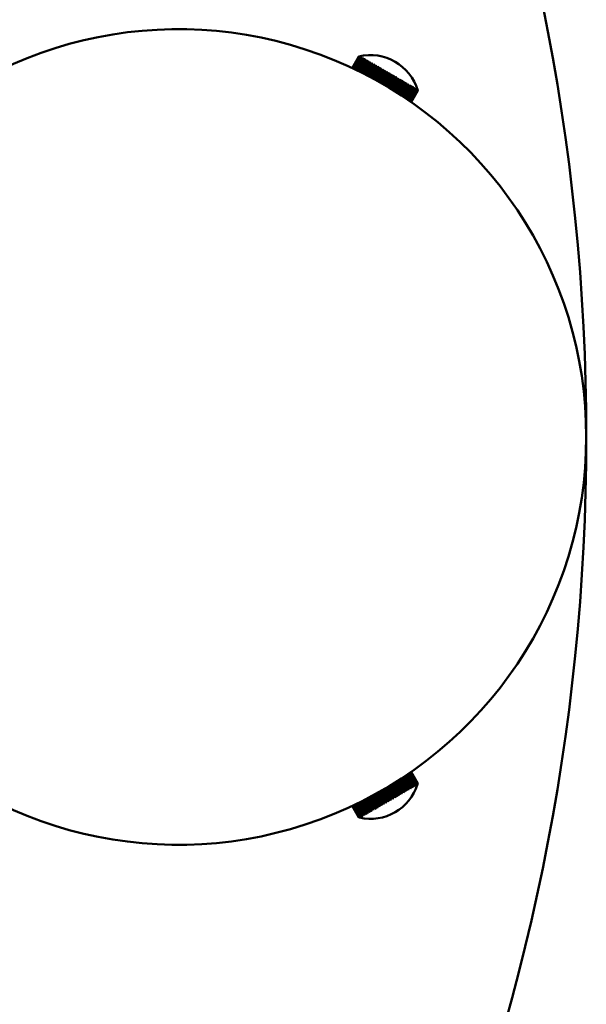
# Model space of a CAD drawing. Header units: millimetres. Extents: x 849 to 4035, y 828 to 3843.
# Tile 76 of 121: x 2510 to 2593, y 3444 to 3589. Entities that reach past the tile are written whole.
import ezdxf

# ---------------------------------------------------------------- set-up
doc = ezdxf.new("R2010")
doc.units = ezdxf.units.MM
doc.header["$LTSCALE"] = 15
doc.layers.add('Widoczne (ISO)', color=7, linetype='Continuous', lineweight=50)

msp = doc.modelspace()

# ---------------------------------------------------------------- linework, layer by layer
at = {"layer": 'Widoczne (ISO)'}
for p, q in [((2559.05, 3581.93), (2560.03, 3583.63)), ((2560.03, 3583.63), (2559.05, 3581.93)), ((2560.03, 3583.63), (2560.03, 3583.63)), ((2560.14, 3583.65), (2560.14, 3583.65)), ((2560.17, 3583.63), (2560.16, 3583.64)), ((2560.03, 3583.62), (2559.05, 3581.93)), ((2559.07, 3581.92), (2560.05, 3583.61)), ((2560.06, 3583.61), (2559.08, 3581.91)), ((2559.12, 3581.9), (2560.1, 3583.59)), ((2560.11, 3583.58), (2559.14, 3581.89)), ((2559.2, 3581.86), (2560.17, 3583.54)), ((2560.19, 3583.53), (2559.22, 3581.85)), ((2559.3, 3581.81), (2560.27, 3583.49)), ((2560.3, 3583.47), (2559.33, 3581.8)), ((2559.43, 3581.75), (2560.39, 3583.42)), ((2560.43, 3583.39), (2559.47, 3581.73)), ((2559.59, 3581.67), (2560.54, 3583.33)), ((2560.58, 3583.31), (2559.63, 3581.65)), ((2559.76, 3581.59), (2560.71, 3583.23)), ((2560.76, 3583.2), (2559.81, 3581.56)), ((2559.97, 3581.49), (2560.91, 3583.12)), ((2560.96, 3583.09), (2560.02, 3581.46)), ((2560.03, 3583.62), (2560.05, 3583.61)), ((2560.06, 3583.61), (2560.1, 3583.59)), ((2560.11, 3583.58), (2560.17, 3583.54)), ((2560.19, 3583.53), (2560.27, 3583.49)), ((2560.19, 3581.38), (2561.12, 3582.99)), ((2560.22, 3583.6), (2560.2, 3583.61)), ((2560.22, 3583.6), (2560.22, 3583.6)), ((2561.18, 3582.96), (2560.25, 3581.35)), ((2560.3, 3583.56), (2560.28, 3583.57)), ((2560.29, 3583.56), (2560.29, 3583.56)), ((2560.3, 3583.47), (2560.39, 3583.42)), ((2560.4, 3583.5), (2560.37, 3583.52)), ((2560.38, 3583.49), (2560.39, 3583.51)), ((2560.43, 3583.39), (2560.54, 3583.33)), ((2560.44, 3581.25), (2561.36, 3582.86)), ((2560.53, 3583.42), (2560.5, 3583.44)), ((2560.5, 3583.41), (2560.51, 3583.44)), ((2560.5, 3581.22), (2561.46, 3582.89)), ((2561.42, 3582.82), (2560.5, 3581.22)), ((2560.58, 3583.31), (2560.71, 3583.23)), ((2560.68, 3583.34), (2560.64, 3583.36)), ((2560.64, 3583.32), (2560.66, 3583.35)), ((2560.7, 3581.12), (2561.61, 3582.71)), ((2560.75, 3581.09), (2561.71, 3582.75)), ((2560.76, 3583.2), (2560.91, 3583.12)), ((2561.68, 3582.67), (2560.77, 3581.09)), ((2560.8, 3583.22), (2560.82, 3583.25)), ((2560.86, 3583.23), (2560.81, 3583.26)), ((2560.96, 3583.09), (2561.12, 3582.99)), ((2560.98, 3580.98), (2561.89, 3582.55)), ((2560.99, 3583.1), (2561.02, 3583.14)), ((2561.06, 3583.12), (2561, 3583.15)), ((2561.03, 3580.95), (2561.97, 3582.59)), ((2561.96, 3582.51), (2561.05, 3580.94)), ((2561.18, 3582.96), (2561.36, 3582.86)), ((2561.19, 3582.96), (2561.23, 3583.02)), ((2561.27, 3583), (2561.22, 3583.03)), ((2561.27, 3580.83), (2562.17, 3582.39)), ((2561.31, 3580.8), (2562.25, 3582.43)), ((2562.25, 3582.34), (2561.35, 3580.79)), ((2561.42, 3582.82), (2561.61, 3582.71)), ((2561.51, 3582.86), (2561.45, 3582.9)), ((2561.58, 3580.66), (2562.47, 3582.21)), ((2561.62, 3580.64), (2562.55, 3582.26)), ((2561.68, 3582.67), (2561.89, 3582.55)), ((2561.77, 3582.71), (2561.7, 3582.75)), ((2562.04, 3582.56), (2561.96, 3582.6)), ((2561.96, 3582.51), (2562.17, 3582.39)), ((2562.32, 3582.39), (2562.25, 3582.43)), ((2562.25, 3582.34), (2562.47, 3582.21)), ((2562.62, 3582.22), (2562.54, 3582.26)), ((2562.55, 3582.17), (2561.66, 3580.62)), ((2561.9, 3580.5), (2562.78, 3582.03)), ((2561.93, 3580.48), (2562.85, 3582.08)), ((2562.87, 3581.99), (2561.98, 3580.45)), ((2562.22, 3580.32), (2563.11, 3581.85)), ((2562.25, 3580.3), (2563.17, 3581.9)), ((2563.19, 3581.8), (2562.31, 3580.27)), ((2562.55, 3582.17), (2562.78, 3582.03)), ((2562.56, 3580.14), (2563.43, 3581.66)), ((2562.57, 3580.13), (2563.49, 3581.72)), ((2563.52, 3581.61), (2562.64, 3580.09)), ((2562.93, 3582.04), (2562.85, 3582.09)), ((2562.87, 3581.99), (2563.11, 3581.85)), ((2562.89, 3579.95), (2563.77, 3581.47)), ((2562.9, 3579.94), (2563.82, 3581.53)), ((2563.86, 3581.42), (2562.98, 3579.9)), ((2563.25, 3581.86), (2563.16, 3581.9)), ((2563.19, 3581.8), (2563.43, 3581.66)), ((2563.23, 3579.75), (2564.11, 3581.27)), ((2563.24, 3579.75), (2564.15, 3581.33)), ((2564.19, 3581.22), (2563.32, 3579.7)), ((2563.57, 3581.67), (2563.49, 3581.72)), ((2563.52, 3581.61), (2563.77, 3581.47)), ((2563.57, 3579.56), (2564.45, 3581.07)), ((2564.57, 3581.09), (2563.66, 3579.51)), ((2564.53, 3581.02), (2563.66, 3579.51)), ((2563.9, 3581.48), (2563.82, 3581.53)), ((2563.86, 3581.42), (2564.11, 3581.27)), ((2563.91, 3579.36), (2564.79, 3580.88)), ((2564.9, 3580.9), (2563.99, 3579.32)), ((2564.87, 3580.83), (2564, 3579.31)), ((2564.24, 3581.29), (2564.15, 3581.33)), ((2564.19, 3581.22), (2564.45, 3581.07)), ((2564.57, 3581.09), (2564.48, 3581.14)), ((2564.53, 3581.02), (2564.79, 3580.88)), ((2564.9, 3580.9), (2564.82, 3580.95)), ((2564.87, 3580.83), (2565.12, 3580.68)), ((2565.23, 3580.71), (2565.15, 3580.76)), ((2564.25, 3579.16), (2565.12, 3580.68)), ((2565.23, 3580.71), (2564.31, 3579.12)), ((2565.21, 3580.63), (2564.33, 3579.11)), ((2564.57, 3578.96), (2565.46, 3580.49)), ((2565.56, 3580.52), (2564.63, 3578.93)), ((2565.54, 3580.44), (2564.66, 3578.91)), ((2564.9, 3578.77), (2565.78, 3580.3)), ((2565.87, 3580.34), (2564.95, 3578.74)), ((2565.86, 3580.26), (2564.98, 3578.72)), ((2565.21, 3580.63), (2565.46, 3580.49)), ((2565.21, 3578.58), (2566.1, 3580.12)), ((2566.18, 3580.16), (2565.25, 3578.55)), ((2566.18, 3580.08), (2565.28, 3578.53)), ((2565.56, 3580.52), (2565.48, 3580.57)), ((2565.51, 3578.39), (2566.4, 3579.94)), ((2565.54, 3580.44), (2565.78, 3580.3)), ((2566.48, 3579.99), (2565.54, 3578.37)), ((2566.48, 3579.9), (2565.58, 3578.34)), ((2565.79, 3578.21), (2566.7, 3579.78)), ((2565.88, 3580.34), (2565.8, 3580.38)), ((2566.76, 3579.83), (2565.82, 3578.19)), ((2565.86, 3580.26), (2566.1, 3580.12)), ((2566.77, 3579.73), (2565.86, 3578.16)), ((2566.06, 3578.03), (2566.98, 3579.61)), ((2567.03, 3579.67), (2566.08, 3578.02)), ((2566.19, 3580.16), (2566.11, 3580.21)), ((2567.04, 3579.58), (2566.13, 3577.99)), ((2566.18, 3580.08), (2566.4, 3579.94)), ((2567.28, 3579.53), (2566.32, 3577.86)), ((2566.32, 3577.87), (2567.24, 3579.46)), ((2567.3, 3579.43), (2566.38, 3577.83)), ((2566.48, 3579.99), (2566.41, 3580.03)), ((2566.48, 3579.9), (2566.7, 3579.78)), ((2566.55, 3577.71), (2567.48, 3579.32)), ((2567.54, 3579.29), (2566.61, 3577.67)), ((2566.77, 3579.82), (2566.7, 3579.86)), ((2566.77, 3579.73), (2566.98, 3579.61)), ((2567.04, 3579.67), (2566.97, 3579.71)), ((2567.04, 3579.58), (2567.24, 3579.46)), ((2567.29, 3579.52), (2567.23, 3579.56)), ((2567.3, 3579.43), (2567.48, 3579.32)), ((2567.53, 3579.38), (2567.47, 3579.42)), ((2567.52, 3579.39), (2567.48, 3579.33)), ((2567.54, 3579.29), (2567.71, 3579.19)), ((2567.75, 3579.26), (2567.69, 3579.29)), ((2566.77, 3577.57), (2567.71, 3579.19)), ((2567.76, 3579.16), (2566.82, 3577.53)), ((2566.97, 3577.44), (2567.91, 3579.07)), ((2567.96, 3579.05), (2567.01, 3577.4)), ((2567.14, 3577.32), (2568.1, 3578.97)), ((2568.14, 3578.94), (2567.18, 3577.29)), ((2567.3, 3577.21), (2568.26, 3578.88)), ((2568.29, 3578.85), (2567.33, 3577.19)), ((2567.43, 3577.12), (2568.39, 3578.8)), ((2568.42, 3578.78), (2567.46, 3577.1)), ((2567.53, 3577.05), (2568.5, 3578.73)), ((2568.53, 3578.72), (2567.56, 3577.04)), ((2567.61, 3577), (2568.59, 3578.68)), ((2568.61, 3578.67), (2567.63, 3576.98)), ((2567.67, 3576.96), (2568.65, 3578.65)), ((2568.66, 3578.64), (2567.68, 3576.95)), ((2567.73, 3579.27), (2567.7, 3579.22)), ((2567.7, 3576.93), (2568.68, 3578.63)), ((2568.68, 3578.63), (2567.71, 3576.93)), ((2568.69, 3578.63), (2567.71, 3576.93)), ((2567.76, 3579.16), (2567.91, 3579.07)), ((2567.94, 3579.15), (2567.89, 3579.17)), ((2567.93, 3579.15), (2567.91, 3579.11)), ((2567.96, 3579.05), (2568.1, 3578.97)), ((2568.12, 3579.05), (2568.07, 3579.07)), ((2568.1, 3579.05), (2568.08, 3579.02)), ((2568.14, 3578.94), (2568.26, 3578.88)), ((2568.27, 3578.96), (2568.23, 3578.98)), ((2568.25, 3578.97), (2568.24, 3578.94)), ((2568.29, 3578.85), (2568.39, 3578.8)), ((2568.39, 3578.88), (2568.36, 3578.9)), ((2568.38, 3578.89), (2568.37, 3578.88)), ((2568.42, 3578.78), (2568.5, 3578.73)), ((2568.5, 3578.83), (2568.47, 3578.84)), ((2568.48, 3578.83), (2568.48, 3578.82)), ((2568.53, 3578.72), (2568.59, 3578.68)), ((2568.57, 3578.78), (2568.56, 3578.79)), ((2568.56, 3578.79), (2568.56, 3578.79)), ((2568.61, 3578.67), (2568.65, 3578.65)), ((2568.63, 3578.75), (2568.62, 3578.76)), ((2568.65, 3578.74), (2568.65, 3578.74)), ((2568.66, 3578.64), (2568.68, 3578.63)), ((2568.68, 3578.63), (2568.69, 3578.63)), ((2568.03, 3476.29), (2567.08, 3477.94)), ((2567.12, 3477.97), (2568.07, 3476.32)), ((2568.2, 3476.39), (2567.24, 3478.05)), ((2567.28, 3478.07), (2568.24, 3476.41)), ((2568.34, 3476.47), (2567.38, 3478.14)), ((2567.41, 3478.16), (2568.38, 3476.49)), ((2568.46, 3476.54), (2567.5, 3478.22)), ((2567.52, 3478.24), (2568.49, 3476.56)), ((2568.56, 3476.6), (2567.59, 3478.28)), ((2567.61, 3478.3), (2568.58, 3476.61)), ((2568.63, 3476.64), (2567.65, 3478.33)), ((2567.66, 3478.34), (2568.64, 3476.65)), ((2568.67, 3476.66), (2567.69, 3478.36)), ((2567.7, 3478.36), (2568.68, 3476.67)), ((2568.69, 3476.67), (2567.71, 3478.37)), ((2565.66, 3474.92), (2564.78, 3476.46)), ((2564.83, 3476.49), (2565.75, 3474.89)), ((2564.86, 3476.51), (2565.74, 3474.97)), ((2565.98, 3475.11), (2565.09, 3476.65)), ((2565.14, 3476.68), (2566.06, 3475.07)), ((2565.17, 3476.7), (2566.06, 3475.15)), ((2566.29, 3475.29), (2565.39, 3476.84)), ((2565.43, 3476.86), (2566.37, 3475.24)), ((2565.47, 3476.89), (2566.37, 3475.33)), ((2566.59, 3475.46), (2565.68, 3477.02)), ((2565.71, 3477.04), (2566.65, 3475.41)), ((2565.76, 3477.07), (2566.66, 3475.5)), ((2566.87, 3475.62), (2565.96, 3477.2)), ((2565.98, 3477.21), (2566.93, 3475.57)), ((2566.03, 3477.24), (2566.94, 3475.66)), ((2567.14, 3475.78), (2566.22, 3477.37)), ((2566.23, 3477.37), (2567.19, 3475.72)), ((2566.29, 3477.41), (2567.21, 3475.82)), ((2567.39, 3475.92), (2566.47, 3477.53)), ((2566.53, 3477.57), (2567.45, 3475.96)), ((2567.63, 3476.06), (2566.69, 3477.68)), ((2566.75, 3477.71), (2567.68, 3476.09)), ((2567.84, 3476.18), (2566.9, 3477.81)), ((2566.94, 3477.85), (2567.89, 3476.21)), ((2568.34, 3476.47), (2568.24, 3476.41)), ((2568.46, 3476.54), (2568.38, 3476.49)), ((2568.43, 3476.44), (2568.46, 3476.45)), ((2568.44, 3476.46), (2568.45, 3476.44)), ((2568.56, 3476.6), (2568.49, 3476.56)), ((2568.53, 3476.49), (2568.55, 3476.5)), ((2568.53, 3476.5), (2568.53, 3476.49)), ((2568.63, 3476.64), (2568.58, 3476.61)), ((2568.6, 3476.53), (2568.61, 3476.54)), ((2568.67, 3476.66), (2568.64, 3476.65)), ((2568.64, 3476.55), (2568.65, 3476.56)), ((2568.66, 3476.56), (2568.66, 3476.56)), ((2568.69, 3476.67), (2568.68, 3476.67)), ((2563.31, 3473.57), (2562.43, 3475.09)), ((2563.37, 3473.51), (2562.45, 3475.1)), ((2562.51, 3475.14), (2563.39, 3473.62)), ((2563.64, 3473.76), (2562.76, 3475.28)), ((2563.69, 3473.7), (2562.78, 3475.29)), ((2562.85, 3475.33), (2563.73, 3473.81)), ((2563.98, 3473.95), (2563.1, 3475.47)), ((2564.03, 3473.89), (2563.11, 3475.47)), ((2563.19, 3475.52), (2564.07, 3474)), ((2564.32, 3474.15), (2563.44, 3475.67)), ((2563.53, 3475.72), (2564.41, 3474.2)), ((2563.53, 3475.72), (2564.44, 3474.13)), ((2564.66, 3474.35), (2563.78, 3475.86)), ((2563.86, 3475.91), (2564.78, 3474.33)), ((2563.87, 3475.91), (2564.75, 3474.4)), ((2565, 3474.54), (2564.12, 3476.06)), ((2564.19, 3476.1), (2565.11, 3474.52)), ((2564.21, 3476.11), (2565.08, 3474.59)), ((2565.33, 3474.73), (2564.45, 3476.26)), ((2564.51, 3476.3), (2565.43, 3474.7)), ((2564.53, 3476.31), (2565.42, 3474.78)), ((2565.98, 3475.11), (2565.74, 3474.97)), ((2565.99, 3475.03), (2566.07, 3475.07)), ((2566.29, 3475.29), (2566.06, 3475.15)), ((2566.3, 3475.2), (2566.37, 3475.25)), ((2566.59, 3475.46), (2566.37, 3475.33)), ((2566.59, 3475.37), (2566.66, 3475.41)), ((2566.87, 3475.62), (2566.66, 3475.5)), ((2566.87, 3475.53), (2566.94, 3475.57)), ((2567.14, 3475.78), (2566.94, 3475.66)), ((2567.13, 3475.69), (2567.2, 3475.72)), ((2567.39, 3475.92), (2567.21, 3475.82)), ((2567.38, 3475.83), (2567.44, 3475.86)), ((2567.39, 3475.92), (2567.43, 3475.86)), ((2567.63, 3476.06), (2567.45, 3475.96)), ((2567.61, 3475.96), (2567.67, 3475.99)), ((2567.62, 3476.04), (2567.65, 3475.99)), ((2567.84, 3476.18), (2567.68, 3476.09)), ((2567.82, 3476.08), (2567.87, 3476.11)), ((2567.83, 3476.15), (2567.86, 3476.1)), ((2568.03, 3476.29), (2567.89, 3476.21)), ((2568.01, 3476.19), (2568.05, 3476.22)), ((2568.02, 3476.24), (2568.04, 3476.21)), ((2568.2, 3476.39), (2568.07, 3476.32)), ((2568.17, 3476.29), (2568.21, 3476.31)), ((2568.18, 3476.33), (2568.2, 3476.3)), ((2568.32, 3476.4), (2568.34, 3476.38)), ((2568.32, 3476.37), (2568.35, 3476.39)), ((2559.41, 3473.54), (2560.38, 3471.87)), ((2560.48, 3471.93), (2559.52, 3473.59)), ((2559.56, 3473.61), (2560.52, 3471.96)), ((2560.65, 3472.03), (2559.69, 3473.68)), ((2559.74, 3473.7), (2560.69, 3472.06)), ((2560.83, 3472.14), (2559.89, 3473.77)), ((2559.94, 3473.8), (2560.88, 3472.17)), ((2561.04, 3472.26), (2560.1, 3473.88)), ((2560.16, 3473.91), (2561.1, 3472.29)), ((2561.27, 3472.39), (2560.34, 3474)), ((2561.37, 3472.36), (2560.4, 3474.03)), ((2560.4, 3474.03), (2561.33, 3472.42)), ((2561.52, 3472.53), (2560.6, 3474.12)), ((2561.61, 3472.5), (2560.65, 3474.15)), ((2560.66, 3474.16), (2561.58, 3472.57)), ((2561.78, 3472.68), (2560.87, 3474.26)), ((2561.87, 3472.65), (2560.92, 3474.29)), ((2560.94, 3474.3), (2561.85, 3472.73)), ((2562.06, 3472.85), (2561.16, 3474.41)), ((2562.15, 3472.81), (2561.2, 3474.44)), ((2561.23, 3474.45), (2562.14, 3472.89)), ((2562.36, 3473.02), (2561.46, 3474.57)), ((2562.44, 3472.97), (2561.5, 3474.59)), ((2561.54, 3474.61), (2562.44, 3473.06)), ((2562.67, 3473.19), (2561.77, 3474.74)), ((2562.74, 3473.15), (2561.81, 3474.76)), ((2561.86, 3474.78), (2562.75, 3473.24)), ((2562.98, 3473.38), (2562.1, 3474.91)), ((2563.05, 3473.33), (2562.12, 3474.93)), ((2562.18, 3474.96), (2563.07, 3473.43)), ((2563.31, 3473.57), (2563.07, 3473.43)), ((2563.36, 3473.51), (2563.45, 3473.56)), ((2563.64, 3473.76), (2563.39, 3473.62)), ((2563.69, 3473.7), (2563.78, 3473.75)), ((2563.98, 3473.95), (2563.73, 3473.81)), ((2564.02, 3473.89), (2564.11, 3473.94)), ((2564.32, 3474.15), (2564.07, 3474)), ((2564.36, 3474.08), (2564.44, 3474.13)), ((2564.66, 3474.35), (2564.41, 3474.2)), ((2564.69, 3474.28), (2564.78, 3474.33)), ((2565, 3474.54), (2564.75, 3474.4)), ((2565.02, 3474.47), (2565.11, 3474.52)), ((2565.33, 3474.73), (2565.08, 3474.59)), ((2565.35, 3474.66), (2565.44, 3474.71)), ((2565.66, 3474.92), (2565.42, 3474.78)), ((2565.68, 3474.84), (2565.76, 3474.89)), ((2560.03, 3471.67), (2559.05, 3473.37)), ((2559.05, 3473.37), (2560.03, 3471.67)), ((2560.04, 3471.68), (2559.06, 3473.37)), ((2559.07, 3473.38), (2560.05, 3471.68)), ((2560.08, 3471.7), (2559.1, 3473.39)), ((2559.11, 3473.4), (2560.09, 3471.71)), ((2560.14, 3471.74), (2559.16, 3473.42)), ((2559.19, 3473.43), (2560.16, 3471.75)), ((2560.23, 3471.79), (2559.26, 3473.47)), ((2559.29, 3473.48), (2560.25, 3471.8)), ((2560.34, 3471.85), (2559.38, 3473.52)), ((2560.83, 3472.14), (2560.69, 3472.06)), ((2561.04, 3472.26), (2560.88, 3472.17)), ((2560.94, 3472.11), (2560.91, 3472.15)), ((2560.93, 3472.1), (2560.98, 3472.13)), ((2561.27, 3472.39), (2561.1, 3472.29)), ((2561.14, 3472.23), (2561.11, 3472.28)), ((2561.13, 3472.22), (2561.19, 3472.25)), ((2561.52, 3472.53), (2561.33, 3472.42)), ((2561.36, 3472.35), (2561.42, 3472.39)), ((2561.78, 3472.68), (2561.58, 3472.57)), ((2561.6, 3472.49), (2561.67, 3472.53)), ((2562.06, 3472.85), (2561.85, 3472.73)), ((2561.86, 3472.64), (2561.93, 3472.68)), ((2562.36, 3473.02), (2562.14, 3472.89)), ((2562.14, 3472.8), (2562.21, 3472.84)), ((2562.43, 3472.97), (2562.51, 3473.01)), ((2562.67, 3473.19), (2562.44, 3473.06)), ((2562.73, 3473.14), (2562.81, 3473.19)), ((2562.98, 3473.38), (2562.75, 3473.24)), ((2563.04, 3473.32), (2563.13, 3473.37)), ((2560.04, 3471.68), (2560.03, 3471.67)), ((2560.08, 3471.7), (2560.05, 3471.68)), ((2560.14, 3471.74), (2560.09, 3471.71)), ((2560.14, 3471.65), (2560.14, 3471.65)), ((2560.15, 3471.65), (2560.15, 3471.66)), ((2560.23, 3471.79), (2560.16, 3471.75)), ((2560.18, 3471.67), (2560.2, 3471.68)), ((2560.34, 3471.85), (2560.25, 3471.8)), ((2560.25, 3471.71), (2560.27, 3471.72)), ((2560.26, 3471.72), (2560.26, 3471.72)), ((2560.33, 3471.76), (2560.36, 3471.78)), ((2560.35, 3471.77), (2560.34, 3471.78)), ((2560.48, 3471.93), (2560.38, 3471.87)), ((2560.46, 3471.83), (2560.45, 3471.85)), ((2560.45, 3471.83), (2560.48, 3471.84)), ((2560.65, 3472.03), (2560.52, 3471.96)), ((2560.6, 3471.91), (2560.58, 3471.94)), ((2560.58, 3471.9), (2560.62, 3471.93)), ((2560.76, 3472), (2560.74, 3472.04)), ((2560.75, 3472), (2560.79, 3472.02))]:
    msp.add_line(p, q, dxfattribs=at)
msp.add_circle((2278.48, 3527.65), 315, dxfattribs=at)
for centre, radius, start, end in [((2533.48, 3527.65), 60, 224.9005, 135.0995), ((2561.73, 3576.58), 7.25, 16.3972, 103.6028), ((2561.73, 3478.72), 7.25, 257.2874, 342.7126), ((2561.73, 3478.72), 7.25, 342.7111, 343.6014), ((2561.73, 3478.72), 7.25, 256.3986, 257.2889), ((2561.73, 3478.72), 7.25, 256.3986, 257.2889)]:
    msp.add_arc(centre, radius, start, end, dxfattribs=at)
for centre, major_axis, ratio, start_param, end_param in [((2561.73, 3576.58), (-3.62, -6.28), 0.999525, 3.887043, 3.90258), ((2561.73, 3576.58), (3.62, 6.28), 0.999525, 0.745451, 0.760988), ((2561.73, 3576.58), (3.62, 6.28), 0.994024, 0.745451, 0.760988), ((2561.74, 3576.58), (-3.62, -6.28), 0.994024, 3.887043, 3.90258), ((2561.72, 3576.58), (3.62, 6.28), 0.982395, 0.745451, 0.760988), ((2561.74, 3576.57), (-3.62, -6.28), 0.982395, 3.887043, 3.90258), ((2561.72, 3576.59), (3.62, 6.28), 0.96471, 0.745451, 0.760988), ((2561.74, 3576.57), (-3.62, -6.28), 0.96471, 3.887043, 3.90258), ((2561.72, 3576.59), (3.62, 6.28), 0.941076, 0.745451, 0.760988), ((2561.75, 3576.57), (-3.62, -6.28), 0.941076, 3.887043, 3.90258), ((2561.71, 3576.59), (3.62, 6.28), 0.911641, 0.745451, 0.760988), ((2561.75, 3576.57), (-3.62, -6.28), 0.911641, 3.887043, 3.90258), ((2561.71, 3576.59), (3.62, 6.28), 0.876585, 0.745451, 0.760988), ((2561.75, 3576.57), (-3.62, -6.28), 0.876585, 3.887043, 3.90258), ((2561.71, 3576.59), (3.62, 6.28), 0.836124, 0.745451, 0.760988), ((2561.76, 3576.57), (-3.62, -6.28), 0.836124, 3.887043, 3.90258), ((2561.71, 3576.59), (3.62, 6.28), 0.790509, 0.745451, 0.760988), ((2561.76, 3576.56), (-3.62, -6.28), 0.790509, 3.887043, 3.90258), ((2561.7, 3576.6), (3.62, 6.28), 0.740019, 0.745451, 0.760988), ((2561.76, 3576.56), (-3.62, -6.28), 0.740019, 3.887043, 3.90258), ((2561.7, 3576.6), (3.62, 6.28), 0.684968, 0.745451, 0.760988), ((2561.76, 3576.56), (-3.62, -6.28), 0.684968, 3.887043, 3.90258), ((2561.7, 3576.6), (3.62, 6.28), 0.625693, 0.745451, 0.760988), ((2561.77, 3576.56), (-3.62, -6.28), 0.625693, 3.887043, 3.90258), ((2561.7, 3576.6), (3.62, 6.28), 0.562561, 0.745451, 0.760988), ((2561.77, 3576.56), (-3.62, -6.28), 0.562561, 3.887043, 3.90258), ((2561.7, 3576.6), (3.62, 6.28), 0.49596, 0.745451, 0.760988), ((2561.77, 3576.56), (-3.62, -6.28), 0.49596, 3.887043, 3.90258), ((2561.69, 3576.6), (3.62, 6.28), 0.426301, 0.745451, 0.760988), ((2561.77, 3576.56), (-3.62, -6.28), 0.426301, 3.887043, 3.90258), ((2561.69, 3576.6), (3.62, 6.28), 0.354015, 0.745451, 0.760988), ((2561.77, 3576.56), (-3.62, -6.28), 0.354015, 3.887043, 3.90258), ((2561.69, 3576.6), (3.62, 6.28), 0.279545, 0.745451, 0.760988), ((2561.77, 3576.56), (-3.62, -6.28), 0.279545, 3.887043, 3.90258), ((2561.69, 3576.6), (3.62, 6.28), 0.203352, 0.745451, 0.760988), ((2561.78, 3576.55), (-3.62, -6.28), 0.203352, 3.887043, 3.90258), ((2561.69, 3576.6), (3.62, 6.28), 0.125906, 0.745451, 0.760988), ((2561.78, 3576.55), (-3.62, -6.28), 0.125906, 3.887043, 3.90258), ((2561.69, 3576.6), (3.62, 6.28), 0.047683, 0.745451, 0.760988), ((2561.78, 3576.55), (-3.62, -6.28), 0.047683, 3.887043, 3.90258), ((2561.69, 3576.6), (3.62, 6.28), 0.030834, 5.522198, 5.537735), ((2561.78, 3576.55), (-3.62, -6.28), 0.030834, 2.380605, 2.396142), ((2561.69, 3576.6), (3.62, 6.28), 0.109161, 5.522198, 5.537735), ((2561.78, 3576.55), (-3.62, -6.28), 0.109161, 2.380605, 2.396142), ((2561.69, 3576.6), (3.62, 6.28), 0.186814, 5.522198, 5.537735), ((2561.78, 3576.55), (-3.62, -6.28), 0.186814, 2.380605, 2.396142), ((2561.69, 3576.6), (3.62, 6.28), 0.263316, 5.522198, 5.537735), ((2561.77, 3576.56), (-3.62, -6.28), 0.263316, 2.380605, 2.396142), ((2561.69, 3576.6), (3.62, 6.28), 0.338195, 5.522198, 5.537735), ((2561.77, 3576.56), (-3.62, -6.28), 0.338195, 2.380605, 2.396142), ((2561.69, 3576.6), (3.62, 6.28), 0.410988, 5.522198, 5.537735), ((2561.77, 3576.56), (-3.62, -6.28), 0.410988, 2.380605, 2.396142), ((2561.69, 3576.6), (3.62, 6.28), 0.481248, 5.522198, 5.537735), ((2561.77, 3576.56), (-3.62, -6.28), 0.481248, 2.380605, 2.396142), ((2561.7, 3576.6), (3.62, 6.28), 0.54854, 5.522198, 5.537735), ((2561.77, 3576.56), (-3.62, -6.28), 0.54854, 2.380605, 2.396142), ((2561.7, 3576.6), (3.62, 6.28), 0.612451, 5.522198, 5.537735), ((2561.77, 3576.56), (-3.62, -6.28), 0.612451, 2.380605, 2.396142), ((2561.7, 3576.6), (3.62, 6.28), 0.672585, 5.522198, 5.537735), ((2561.76, 3576.56), (-3.62, -6.28), 0.672585, 2.380605, 2.396142), ((2561.7, 3576.6), (3.62, 6.28), 0.728573, 5.522198, 5.537735), ((2561.76, 3576.56), (-3.62, -6.28), 0.728573, 2.380605, 2.396142), ((2561.71, 3576.6), (3.62, 6.28), 0.780069, 5.522198, 5.537735), ((2561.76, 3576.56), (-3.62, -6.28), 0.780069, 2.380605, 2.396142), ((2561.71, 3576.59), (3.62, 6.28), 0.826756, 5.522198, 5.537735), ((2561.76, 3576.57), (-3.62, -6.28), 0.826756, 2.380605, 2.396142), ((2561.71, 3576.59), (3.62, 6.28), 0.868345, 5.522198, 5.537735), ((2561.75, 3576.57), (-3.62, -6.28), 0.868345, 2.380605, 2.396142), ((2561.71, 3576.59), (3.62, 6.28), 0.904581, 5.522198, 5.537735), ((2561.75, 3576.57), (-3.62, -6.28), 0.904581, 2.380605, 2.396142), ((2561.72, 3576.59), (3.62, 6.28), 0.93524, 5.522198, 5.537735), ((2561.75, 3576.57), (-3.62, -6.28), 0.93524, 2.380605, 2.396142), ((2561.72, 3576.59), (3.62, 6.28), 0.960132, 5.522198, 5.537735), ((2561.74, 3576.57), (-3.62, -6.28), 0.960132, 2.380605, 2.396142), ((2561.72, 3576.58), (3.62, 6.28), 0.979106, 5.522198, 5.537735), ((2561.74, 3576.57), (-3.62, -6.28), 0.979106, 2.380605, 2.396142), ((2561.73, 3576.58), (3.62, 6.28), 0.992042, 5.522198, 5.537735), ((2561.74, 3576.58), (-3.62, -6.28), 0.992042, 2.380605, 2.396142), ((2561.73, 3576.58), (-3.62, -6.28), 0.998863, 2.380605, 2.396142), ((2561.73, 3576.58), (3.62, 6.28), 0.998863, 5.522198, 5.537735), ((2561.72, 3478.71), (-3.62, 6.28), 0.924338, 3.887043, 3.90258), ((2561.75, 3478.73), (3.62, -6.28), 0.924338, 0.745451, 0.760988), ((2561.72, 3478.71), (-3.62, 6.28), 0.951427, 3.887043, 3.90258), ((2561.75, 3478.73), (3.62, -6.28), 0.951427, 0.745451, 0.760988), ((2561.72, 3478.71), (-3.62, 6.28), 0.97265, 3.887043, 3.90258), ((2561.74, 3478.72), (3.62, -6.28), 0.97265, 0.745451, 0.760988), ((2561.73, 3478.71), (-3.62, 6.28), 0.987875, 3.887043, 3.90258), ((2561.74, 3478.72), (3.62, -6.28), 0.987875, 0.745451, 0.760988), ((2561.73, 3478.72), (-3.62, 6.28), 0.997011, 3.887043, 3.90258), ((2561.74, 3478.72), (3.62, -6.28), 0.997011, 0.745451, 0.760988), ((2561.69, 3478.7), (-3.62, 6.28), 0.383792, 3.887043, 3.90258), ((2561.77, 3478.74), (3.62, -6.28), 0.383792, 0.745451, 0.760988), ((2561.69, 3478.7), (-3.62, 6.28), 0.45506, 3.887043, 3.90258), ((2561.77, 3478.74), (3.62, -6.28), 0.45506, 0.745451, 0.760988), ((2561.7, 3478.7), (-3.62, 6.28), 0.523522, 3.887043, 3.90258), ((2561.77, 3478.74), (3.62, -6.28), 0.523522, 0.745451, 0.760988), ((2561.7, 3478.7), (-3.62, 6.28), 0.588756, 3.887043, 3.90258), ((2561.77, 3478.74), (3.62, -6.28), 0.588756, 0.745451, 0.760988), ((2561.7, 3478.7), (-3.62, 6.28), 0.650361, 3.887043, 3.90258), ((2561.77, 3478.74), (3.62, -6.28), 0.650361, 0.745451, 0.760988), ((2561.7, 3478.7), (-3.62, 6.28), 0.707955, 3.887043, 3.90258), ((2561.76, 3478.74), (3.62, -6.28), 0.707955, 0.745451, 0.760988), ((2561.7, 3478.7), (-3.62, 6.28), 0.761185, 3.887043, 3.90258), ((2561.76, 3478.73), (3.62, -6.28), 0.761185, 0.745451, 0.760988), ((2561.71, 3478.7), (-3.62, 6.28), 0.809722, 3.887043, 3.90258), ((2561.76, 3478.73), (3.62, -6.28), 0.809722, 0.745451, 0.760988), ((2561.71, 3478.71), (-3.62, 6.28), 0.853267, 3.887043, 3.90258), ((2561.76, 3478.73), (3.62, -6.28), 0.853267, 0.745451, 0.760988), ((2561.71, 3478.71), (-3.62, 6.28), 0.891551, 3.887043, 3.90258), ((2561.75, 3478.73), (3.62, -6.28), 0.891551, 0.745451, 0.760988), ((2561.69, 3478.69), (-3.62, 6.28), 0.232278, 2.380605, 2.396142), ((2561.77, 3478.74), (3.62, -6.28), 0.232278, 5.522198, 5.537735), ((2561.69, 3478.69), (-3.62, 6.28), 0.155248, 2.380605, 2.396142), ((2561.78, 3478.74), (3.62, -6.28), 0.155248, 5.522198, 5.537735), ((2561.69, 3478.69), (-3.62, 6.28), 0.077262, 2.380605, 2.396142), ((2561.78, 3478.74), (3.62, -6.28), 0.077262, 5.522198, 5.537735), ((2561.69, 3478.69), (-3.62, 6.28), 0.001201, 3.887043, 3.90258), ((2561.78, 3478.74), (3.62, -6.28), 0.001201, 0.745451, 0.760988), ((2561.69, 3478.69), (-3.62, 6.28), 0.079656, 3.887043, 3.90258), ((2561.78, 3478.74), (3.62, -6.28), 0.079656, 0.745451, 0.760988), ((2561.69, 3478.69), (-3.62, 6.28), 0.15762, 3.887043, 3.90258), ((2561.78, 3478.74), (3.62, -6.28), 0.15762, 0.745451, 0.760988), ((2561.69, 3478.69), (-3.62, 6.28), 0.234613, 3.887043, 3.90258), ((2561.77, 3478.74), (3.62, -6.28), 0.234613, 0.745451, 0.760988), ((2561.69, 3478.69), (-3.62, 6.28), 0.310159, 3.887043, 3.90258), ((2561.77, 3478.74), (3.62, -6.28), 0.310159, 0.745451, 0.760988), ((2561.71, 3478.7), (-3.62, 6.28), 0.808311, 2.380605, 2.396142), ((2561.76, 3478.73), (3.62, -6.28), 0.808311, 5.522198, 5.537735), ((2561.7, 3478.7), (-3.62, 6.28), 0.759626, 2.380605, 2.396142), ((2561.76, 3478.73), (3.62, -6.28), 0.759626, 5.522198, 5.537735), ((2561.7, 3478.7), (-3.62, 6.28), 0.706257, 2.380605, 2.396142), ((2561.76, 3478.74), (3.62, -6.28), 0.706257, 5.522198, 5.537735), ((2561.7, 3478.7), (-3.62, 6.28), 0.648535, 2.380605, 2.396142), ((2561.77, 3478.74), (3.62, -6.28), 0.648535, 5.522198, 5.537735), ((2561.7, 3478.7), (-3.62, 6.28), 0.586813, 2.380605, 2.396142), ((2561.77, 3478.74), (3.62, -6.28), 0.586813, 5.522198, 5.537735), ((2561.7, 3478.7), (-3.62, 6.28), 0.521474, 2.380605, 2.396142), ((2561.77, 3478.74), (3.62, -6.28), 0.521474, 5.522198, 5.537735), ((2561.69, 3478.7), (-3.62, 6.28), 0.45292, 2.380605, 2.396142), ((2561.77, 3478.74), (3.62, -6.28), 0.45292, 5.522198, 5.537735), ((2561.69, 3478.7), (-3.62, 6.28), 0.381574, 2.380605, 2.396142), ((2561.77, 3478.74), (3.62, -6.28), 0.381574, 5.522198, 5.537735), ((2561.69, 3478.69), (-3.62, 6.28), 0.307875, 2.380605, 2.396142), ((2561.77, 3478.74), (3.62, -6.28), 0.307875, 5.522198, 5.537735), ((2561.73, 3478.72), (-3.62, 6.28), 0.996822, 2.380605, 2.396142), ((2561.74, 3478.72), (3.62, -6.28), 0.996822, 5.522198, 5.537735), ((2561.73, 3478.71), (-3.62, 6.28), 0.9875, 2.380605, 2.396142), ((2561.74, 3478.72), (3.62, -6.28), 0.9875, 5.522198, 5.537735), ((2561.72, 3478.71), (-3.62, 6.28), 0.972089, 2.380605, 2.396142), ((2561.74, 3478.72), (3.62, -6.28), 0.972089, 5.522198, 5.537735), ((2561.72, 3478.71), (-3.62, 6.28), 0.950685, 2.380605, 2.396142), ((2561.75, 3478.73), (3.62, -6.28), 0.950685, 5.522198, 5.537735), ((2561.72, 3478.71), (-3.62, 6.28), 0.923419, 2.380605, 2.396142), ((2561.75, 3478.73), (3.62, -6.28), 0.923419, 5.522198, 5.537735), ((2561.71, 3478.71), (-3.62, 6.28), 0.890461, 2.380605, 2.396142), ((2561.75, 3478.73), (3.62, -6.28), 0.890461, 5.522198, 5.537735), ((2561.71, 3478.71), (-3.62, 6.28), 0.852012, 2.380605, 2.396142), ((2561.76, 3478.73), (3.62, -6.28), 0.852012, 5.522198, 5.537735)]:
    msp.add_ellipse(centre, major_axis=major_axis, ratio=ratio, start_param=start_param, end_param=end_param, dxfattribs=at)

doc.saveas('drawing.dxf')
